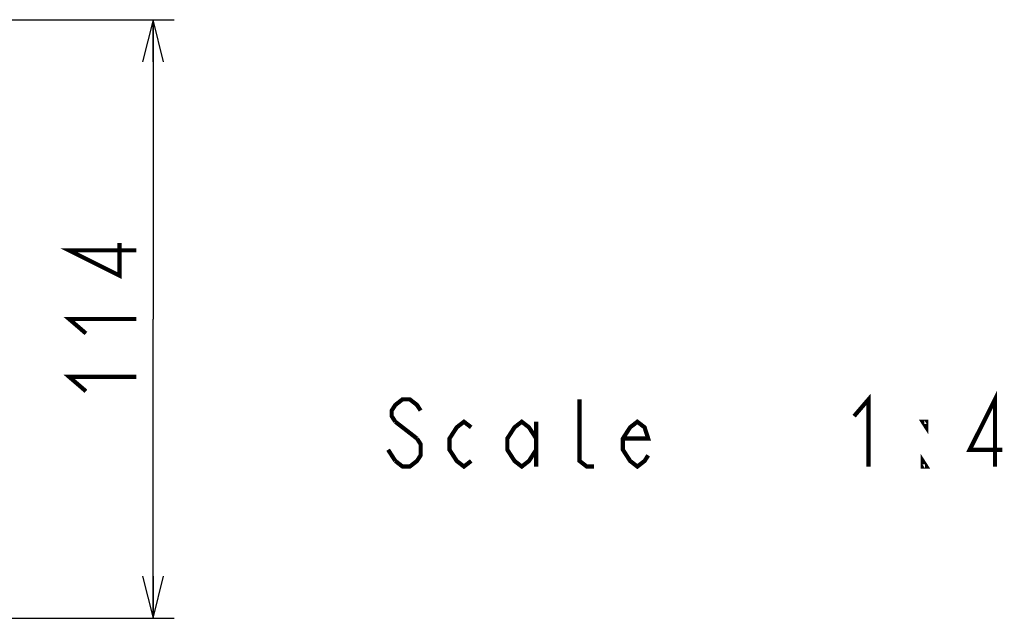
# Model space of a CAD drawing. Extents: x 28 to 410, y 32 to 287.
# Tile 15 of 78: x 123 to 170, y 33 to 62. Entities that reach past the tile are written whole.
import ezdxf

# ---------------------------------------------------------------- set-up
doc = ezdxf.new("R2010")
doc.units = 0
doc.header["$LTSCALE"] = 23.1
doc.layers.get('0').update_dxf_attribs({"linetype": 'CONTINUOUS'})
doc.layers.add('ALL_DIM', color=7, linetype='CONTINUOUS')
doc.layers.add('ALL_NOTE', color=7, linetype='CONTINUOUS')
doc.dimstyles.get("Standard").update_dxf_attribs({"dimtxt": 2.5, "dimasz": 2.5, "dimexe": 1.25, "dimexo": 0.625, "dimtad": 1, "dimcen": 2.5, "dimazin": 3, "dimtfac": 1, "dimtmove": 0, "dimatfit": 3})

# ---------------------------------------------------------------- blocks, each defined once
blk = doc.blocks.new('_OPEN')
at = {"color": 0, "linetype": 'BYBLOCK'}
for p, q in [((0, 0), (-1, 0.25)), ((-1, -0.25), (0, 0)), ((-1, 0), (0, 0))]:
    blk.add_line(p, q, dxfattribs=at)
blk = doc.blocks.new('*D8')
at = {"layer": 'ALL_DIM', "color": 2, "linetype": 'CONTINUOUS'}
for p, q in [((119.71, 61.879), (130.035, 61.879)), ((129.035, 61.879), (129.035, 47.629)), ((129.035, 33.379), (129.035, 47.629)), ((117.385, 33.379), (130.035, 33.379))]:
    blk.add_line(p, q, dxfattribs=at)
at = {"layer": 'ALL_DIM', "color": 2, "linetype": 'CONTINUOUS', "xscale": 2, "yscale": 2, "zscale": 2}
for p, rotation in [((129.035, 61.879), 90), ((129.035, 33.379), 270)]:
    blk.add_blockref('_OPEN', p, dxfattribs=dict(at, rotation=rotation))

msp = doc.modelspace()

# ---------------------------------------------------------------- linework, layer by layer
at = {"layer": 'ALL_DIM', "color": 2, "linetype": 'CONTINUOUS', "const_width": 0.2}
for points in [[(128.235, 50.897), (125.035, 50.897), (127.435, 49.693), (127.435, 51.241)], [(125.835, 46.941), (125.035, 47.629), (128.235, 47.629)], [(125.835, 44.189), (125.035, 44.877), (128.235, 44.877)]]:
    msp.add_lwpolyline(points, dxfattribs=at)
at = {"layer": 'ALL_NOTE', "color": 2, "linetype": 'CONTINUOUS', "const_width": 0.2}
for points in [[(162.41, 43.004), (163.098, 43.804), (163.098, 40.604)], [(169.118, 40.604), (169.118, 43.804), (167.914, 41.404), (169.462, 41.404)], [(141.77, 43.271), (141.598, 43.537), (141.254, 43.804), (140.91, 43.804), (140.566, 43.537), (140.394, 43.271), (140.394, 43.004), (140.566, 42.737)], [(150.026, 40.604), (149.682, 40.604), (149.338, 40.871), (149.338, 43.804)], [(140.566, 42.737), (141.598, 41.937)], [(144.178, 40.871), (143.834, 40.604), (143.49, 40.871), (143.146, 41.404), (143.146, 41.937), (143.49, 42.471), (143.834, 42.737), (144.178, 42.471)], [(147.274, 41.404), (146.93, 40.871), (146.586, 40.604), (146.242, 40.871), (145.898, 41.404), (145.898, 41.937), (146.242, 42.471), (146.586, 42.737), (146.93, 42.471), (147.274, 41.937)], [(147.274, 42.737), (147.274, 40.604)], [(152.606, 41.137), (152.434, 40.871), (152.09, 40.604), (151.746, 40.871), (151.402, 41.404), (151.402, 41.937), (151.746, 42.471), (152.09, 42.737), (152.434, 42.471), (152.606, 41.937), (151.402, 41.937)], [(165.85, 42.737), (165.85, 42.471), (165.678, 42.737), (165.85, 42.737)], [(141.598, 41.937), (141.77, 41.671), (141.77, 41.137), (141.598, 40.871), (141.254, 40.604), (140.91, 40.604), (140.566, 40.871)], [(140.566, 40.871), (140.222, 41.404)], [(165.85, 40.604), (165.678, 40.604), (165.678, 40.871), (165.85, 40.604)]]:
    msp.add_lwpolyline(points, dxfattribs=at)

# ---------------------------------------------------------------- dimensions: what is measured, and where the dimension line sits
at = {"layer": 'ALL_DIM', "color": 2, "linetype": 'CONTINUOUS'}
dim = msp.add_linear_dim(base=(129.035, 33.379), p1=(118.71, 61.879), p2=(116.385, 33.379), angle=270, dimstyle='Standard', dxfattribs=at)
dim.commit()
dim.dimension.update_dxf_attribs({"geometry": '*D8', "text_midpoint": (129.035, 43.501), "dimtype": 128})

doc.saveas('drawing.dxf')
